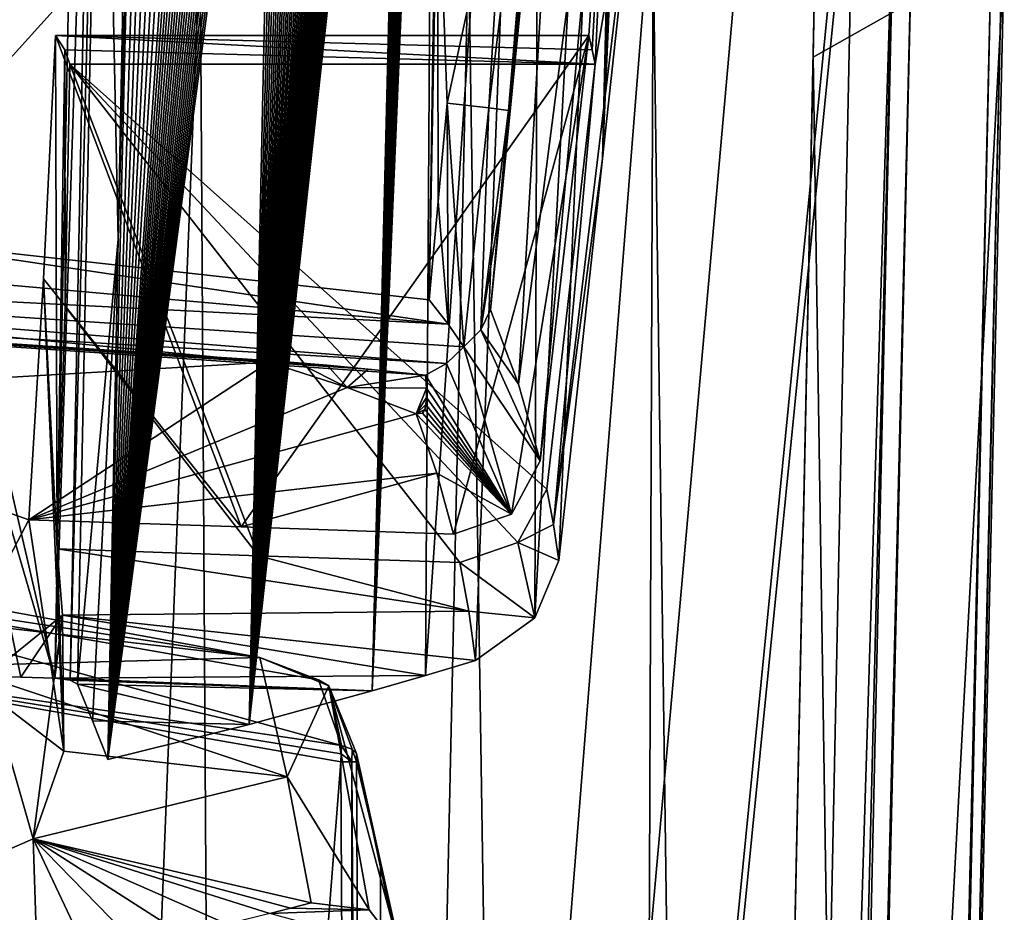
# Model space of a CAD drawing. Header units: millimetres. Extents: x -147 to 294, y -82 to 275.
# Tile 121 of 256: x 242 to 251, y 122 to 130. Entities that reach past the tile are written whole.
import ezdxf

# ---------------------------------------------------------------- set-up
doc = ezdxf.new("R2010")
doc.units = ezdxf.units.MM
doc.header["$LTSCALE"] = 67.506716
for name, color, linetype in [('1027', 7, 'CONTINUOUS'), ('1028', 7, 'CONTINUOUS'), ('1029', 7, 'CONTINUOUS'), ('1030', 7, 'CONTINUOUS'), ('1031', 7, 'CONTINUOUS'), ('1054', 7, 'CONTINUOUS'), ('1055', 7, 'CONTINUOUS'), ('1056', 7, 'CONTINUOUS'), ('1069', 7, 'CONTINUOUS'), ('1073', 7, 'CONTINUOUS'), ('1076', 7, 'CONTINUOUS'), ('1103', 7, 'CONTINUOUS'), ('1104', 7, 'CONTINUOUS'), ('1105', 7, 'CONTINUOUS'), ('1106', 7, 'CONTINUOUS'), ('1107', 7, 'CONTINUOUS'), ('1108', 7, 'CONTINUOUS'), ('1112', 7, 'CONTINUOUS'), ('1113', 7, 'CONTINUOUS'), ('1119', 7, 'CONTINUOUS'), ('1120', 7, 'CONTINUOUS'), ('1122', 7, 'CONTINUOUS'), ('1123', 7, 'CONTINUOUS'), ('1124', 7, 'CONTINUOUS'), ('1125', 7, 'CONTINUOUS'), ('1126', 7, 'CONTINUOUS'), ('1127', 7, 'CONTINUOUS'), ('1128', 7, 'CONTINUOUS'), ('1152', 7, 'CONTINUOUS'), ('1183', 7, 'CONTINUOUS'), ('1187', 7, 'CONTINUOUS'), ('1188', 7, 'CONTINUOUS'), ('1215', 7, 'CONTINUOUS'), ('1251', 7, 'CONTINUOUS'), ('774', 7, 'CONTINUOUS')]:
    doc.layers.add(name, color=color, linetype=linetype)

msp = doc.modelspace()

# ---------------------------------------------------------------- linework, layer by layer
at = {"layer": '1027', "linetype": 'CONTINUOUS'}
for points in [[(246.6513, 126.8777, -45.3287), (247.1555, 135.4116, -47.8099), (246.3799, 127.596, -48.5606), (246.6513, 126.8777, -45.3287)], [(246.3799, 127.596, -48.5606), (247.1555, 135.4116, -47.8099), (246.467, 128.5558, -48.5414), (246.3799, 127.596, -48.5606)], [(246.467, 128.5558, -48.5414), (247.1555, 135.4116, -47.8099), (246.5546, 129.5211, -48.5221), (246.467, 128.5558, -48.5414)], [(246.5546, 129.5211, -48.5221), (247.1555, 135.4116, -47.8099), (246.801, 132.1456, -48.3906), (246.5546, 129.5211, -48.5221)], [(247.1555, 135.4116, -47.8099), (246.6513, 126.8777, -45.3287), (247.5898, 134.1565, -42.5308), (247.1555, 135.4116, -47.8099)], [(246.6513, 126.8777, -45.3287), (246.8627, 126.1383, -42.0973), (247.5898, 134.1565, -42.5308), (246.6513, 126.8777, -45.3287)], [(246.8627, 126.1383, -42.0973), (247.3321, 130.2459, -41.1704), (247.5898, 134.1565, -42.5308), (246.8627, 126.1383, -42.0973)], [(247.3321, 130.2459, -41.1704), (247.3638, 130.1078, -40.5866), (247.5898, 134.1565, -42.5308), (247.3321, 130.2459, -41.1704)], [(247.3638, 130.1078, -40.5866), (247.3936, 129.9698, -40.0026), (247.5898, 134.1565, -42.5308), (247.3638, 130.1078, -40.5866)], [(247.5898, 134.1565, -42.5308), (247.3936, 129.9698, -40.0026), (247.8767, 132.8678, -37.0808), (247.5898, 134.1565, -42.5308)], [(247.8767, 132.8678, -37.0808), (247.3936, 129.9698, -40.0026), (246.9894, 125.5223, -39.4905), (247.8767, 132.8678, -37.0808)], [(247.4632, 129.0584, -37.5745), (247.8767, 132.8678, -37.0808), (246.9894, 125.5223, -39.4905), (247.4632, 129.0584, -37.5745)], [(247.3936, 129.9698, -40.0026), (246.9242, 125.8642, -40.9291), (246.9894, 125.5223, -39.4905), (247.3936, 129.9698, -40.0026)], [(247.0427, 125.173, -38.042), (247.4632, 129.0584, -37.5745), (246.9894, 125.5223, -39.4905), (247.0427, 125.173, -38.042)]]:
    msp.add_3dface(points, dxfattribs=at)
at = {"layer": '1028', "linetype": 'CONTINUOUS'}
for points in [[(246.9894, 125.5223, -39.4905), (246.9242, 125.8642, -40.9291), (246.6452, 125.349, -41.0221), (246.9894, 125.5223, -39.4905)], [(247.0427, 125.173, -38.042), (246.9894, 125.5223, -39.4905), (246.6452, 125.349, -41.0221), (247.0427, 125.173, -38.042)], [(246.0848, 125.1543, -41.0094), (246.8084, 124.6206, -37.85), (246.6452, 125.349, -41.0221), (246.0848, 125.1543, -41.0094)], [(246.8084, 124.6206, -37.85), (247.0427, 125.173, -38.042), (246.6452, 125.349, -41.0221), (246.8084, 124.6206, -37.85)], [(246.1707, 124.685, -39.0422), (246.8084, 124.6206, -37.85), (246.0848, 125.1543, -41.0094), (246.1707, 124.685, -39.0422)], [(246.2349, 124.2073, -37.0812), (246.8084, 124.6206, -37.85), (246.1707, 124.685, -39.0422), (246.2349, 124.2073, -37.0812)]]:
    msp.add_3dface(points, dxfattribs=at)
at = {"layer": '1029', "linetype": 'CONTINUOUS'}
for points in [[(244.1397, 125.2208, -40.7888), (242.3179, 129.9698, -39.4682), (242.272, 127.6276, -40.0201), (244.1397, 125.2208, -40.7888)], [(246.9242, 125.8642, -40.9291), (247.3936, 129.9698, -40.0026), (242.3179, 129.9698, -39.4682), (246.9242, 125.8642, -40.9291)], [(246.6452, 125.349, -41.0221), (246.9242, 125.8642, -40.9291), (242.3179, 129.9698, -39.4682), (246.6452, 125.349, -41.0221)], [(246.0848, 125.1543, -41.0094), (246.6452, 125.349, -41.0221), (242.3179, 129.9698, -39.4682), (246.0848, 125.1543, -41.0094)], [(246.0848, 125.1543, -41.0094), (242.3179, 129.9698, -39.4682), (244.1397, 125.2208, -40.7888), (246.0848, 125.1543, -41.0094)], [(242.1946, 125.2872, -40.5682), (244.1397, 125.2208, -40.7888), (242.272, 127.6276, -40.0201), (242.1946, 125.2872, -40.5682)]]:
    msp.add_3dface(points, dxfattribs=at)
at = {"layer": '1030', "linetype": 'CONTINUOUS'}
for points in [[(242.0629, 127.8947, -41.1744), (242.1946, 125.2872, -40.5682), (242.1779, 130.2459, -40.6277), (242.0629, 127.8947, -41.1744)], [(242.1779, 130.2459, -40.6277), (242.1946, 125.2872, -40.5682), (242.2672, 130.1079, -40.0503), (242.1779, 130.2459, -40.6277)], [(242.1946, 125.2872, -40.5682), (242.272, 127.6276, -40.0201), (242.2672, 130.1079, -40.0503), (242.1946, 125.2872, -40.5682)], [(242.272, 127.6276, -40.0201), (242.3179, 129.9698, -39.4682), (242.2672, 130.1079, -40.0503), (242.272, 127.6276, -40.0201)], [(242.0629, 127.8947, -41.1744), (241.9189, 125.5685, -41.7122), (242.2573, 123.3314, -40.1463), (242.0629, 127.8947, -41.1744)], [(242.1946, 125.2872, -40.5682), (242.0629, 127.8947, -41.1744), (242.2573, 123.3314, -40.1463), (242.1946, 125.2872, -40.5682)], [(241.9189, 125.5685, -41.7122), (238.5488, 126.7581, -46.3273), (241.178, 124.1558, -43.4489), (241.9189, 125.5685, -41.7122)], [(242.2573, 123.3314, -40.1463), (241.9189, 125.5685, -41.7122), (241.178, 124.1558, -43.4489), (242.2573, 123.3314, -40.1463)], [(242.2466, 124.6474, -37.9085), (242.1946, 125.2872, -40.5682), (242.2573, 123.3314, -40.1463), (242.2466, 124.6474, -37.9085)], [(241.5123, 124.0545, -35.3643), (242.2466, 124.6474, -37.9085), (241.9617, 122.4838, -36.6053), (241.5123, 124.0545, -35.3643)], [(241.9617, 122.4838, -36.6053), (242.2466, 124.6474, -37.9085), (242.2573, 123.3314, -40.1463), (241.9617, 122.4838, -36.6053)], [(240.3322, 121.7741, -33.5022), (241.5123, 124.0545, -35.3643), (241.9617, 122.4838, -36.6053), (240.3322, 121.7741, -33.5022)]]:
    msp.add_3dface(points, dxfattribs=at)
at = {"layer": '1031', "linetype": 'CONTINUOUS'}
for points in [[(244.1536, 124.2354, -44.5857), (238.9664, 124.838, -46.0428), (238.8275, 125.2176, -47.8406), (244.1536, 124.2354, -44.5857)], [(241.178, 124.1558, -43.4489), (238.9664, 124.838, -46.0428), (244.1536, 124.2354, -44.5857), (241.178, 124.1558, -43.4489)], [(244.4167, 123.0828, -39.6513), (241.178, 124.1558, -43.4489), (244.1536, 124.2354, -44.5857), (244.4167, 123.0828, -39.6513)], [(242.2573, 123.3314, -40.1463), (241.178, 124.1558, -43.4489), (244.4167, 123.0828, -39.6513), (242.2573, 123.3314, -40.1463)], [(241.9617, 122.4838, -36.6053), (242.2573, 123.3314, -40.1463), (244.4167, 123.0828, -39.6513), (241.9617, 122.4838, -36.6053)], [(244.6476, 121.8672, -34.7665), (241.9617, 122.4838, -36.6053), (244.4167, 123.0828, -39.6513), (244.6476, 121.8672, -34.7665)], [(240.3322, 121.7741, -33.5022), (241.9617, 122.4838, -36.6053), (241.9995, 121.2988, -32.0039), (240.3322, 121.7741, -33.5022)], [(241.9995, 121.2988, -32.0039), (241.9617, 122.4838, -36.6053), (242.4844, 121.3806, -32.4119), (241.9995, 121.2988, -32.0039)], [(242.4844, 121.3806, -32.4119), (241.9617, 122.4838, -36.6053), (242.953, 121.468, -32.8426), (242.4844, 121.3806, -32.4119)], [(242.953, 121.468, -32.8426), (241.9617, 122.4838, -36.6053), (243.4038, 121.5608, -33.2953), (242.953, 121.468, -32.8426)], [(243.4038, 121.5608, -33.2953), (241.9617, 122.4838, -36.6053), (243.8361, 121.659, -33.7696), (243.4038, 121.5608, -33.2953)], [(243.8361, 121.659, -33.7696), (241.9617, 122.4838, -36.6053), (244.2487, 121.7624, -34.2647), (243.8361, 121.659, -33.7696)], [(244.2487, 121.7624, -34.2647), (241.9617, 122.4838, -36.6053), (244.4482, 121.8149, -34.5156), (244.2487, 121.7624, -34.2647)], [(244.4482, 121.8149, -34.5156), (241.9617, 122.4838, -36.6053), (244.6476, 121.8672, -34.7665), (244.4482, 121.8149, -34.5156)]]:
    msp.add_3dface(points, dxfattribs=at)
at = {"layer": '1054', "linetype": 'CONTINUOUS'}
for points in [[(242.1714, 124.0363, -35.4381), (240.3548, 131.8715, -33.3408), (242.4055, 135.7568, -32.6116), (242.1714, 124.0363, -35.4381)], [(241.0211, 127.9633, -34.3617), (240.3548, 131.8715, -33.3408), (242.1714, 124.0363, -35.4381), (241.0211, 127.9633, -34.3617)], [(241.5123, 124.0545, -35.3643), (241.0211, 127.9633, -34.3617), (241.8423, 124.0454, -35.4012), (241.5123, 124.0545, -35.3643)], [(241.8423, 124.0454, -35.4012), (241.0211, 127.9633, -34.3617), (242.1714, 124.0363, -35.4381), (241.8423, 124.0454, -35.4012)]]:
    msp.add_3dface(points, dxfattribs=at)
at = {"layer": '1055', "linetype": 'CONTINUOUS'}
for points in [[(246.1707, 124.685, -39.0422), (242.1946, 125.2872, -40.5682), (242.2466, 124.6474, -37.9085), (246.1707, 124.685, -39.0422)], [(242.1946, 125.2872, -40.5682), (246.1707, 124.685, -39.0422), (244.1397, 125.2208, -40.7888), (242.1946, 125.2872, -40.5682)], [(246.0848, 125.1543, -41.0094), (244.1397, 125.2208, -40.7888), (246.1707, 124.685, -39.0422), (246.0848, 125.1543, -41.0094)], [(242.2466, 124.6474, -37.9085), (241.5123, 124.0545, -35.3643), (241.8423, 124.0454, -35.4012), (242.2466, 124.6474, -37.9085)], [(242.2466, 124.6474, -37.9085), (241.8423, 124.0454, -35.4012), (242.1714, 124.0363, -35.4381), (242.2466, 124.6474, -37.9085)], [(242.2466, 124.6474, -37.9085), (242.1714, 124.0363, -35.4381), (245.753, 124.0618, -36.3716), (242.2466, 124.6474, -37.9085)], [(246.2349, 124.2073, -37.0812), (246.1707, 124.685, -39.0422), (242.2466, 124.6474, -37.9085), (246.2349, 124.2073, -37.0812)], [(246.2349, 124.2073, -37.0812), (242.2466, 124.6474, -37.9085), (245.753, 124.0618, -36.3716), (246.2349, 124.2073, -37.0812)], [(245.753, 124.0618, -36.3716), (242.1714, 124.0363, -35.4381), (245.2363, 123.9142, -35.6532), (245.753, 124.0618, -36.3716)], [(245.2363, 123.9142, -35.6532), (242.1714, 124.0363, -35.4381), (242.3209, 124.017, -35.395), (245.2363, 123.9142, -35.6532)], [(242.3905, 123.9808, -35.2678), (245.2363, 123.9142, -35.6532), (242.3209, 124.017, -35.395), (242.3905, 123.9808, -35.2678)], [(244.0484, 123.5894, -34.0911), (245.2363, 123.9142, -35.6532), (242.3905, 123.9808, -35.2678), (244.0484, 123.5894, -34.0911)], [(242.5347, 123.6241, -33.8999), (244.0484, 123.5894, -34.0911), (242.3905, 123.9808, -35.2678), (242.5347, 123.6241, -33.8999)], [(242.6841, 123.2506, -32.4826), (244.0484, 123.5894, -34.0911), (242.5347, 123.6241, -33.8999), (242.6841, 123.2506, -32.4826)]]:
    msp.add_3dface(points, dxfattribs=at)
at = {"layer": '1056', "linetype": 'CONTINUOUS'}
for points in [[(247.8767, 132.8678, -37.0808), (247.4632, 129.0584, -37.5745), (248.1, 143.6278, -34.4994), (247.8767, 132.8678, -37.0808)], [(248.1, 143.6278, -34.4994), (247.4632, 129.0584, -37.5745), (247.9476, 143.2357, -34.4142), (248.1, 143.6278, -34.4994)], [(247.9476, 143.2357, -34.4142), (247.4632, 129.0584, -37.5745), (247.7938, 142.8404, -34.3205), (247.9476, 143.2357, -34.4142)], [(247.0427, 125.173, -38.042), (246.8084, 124.6206, -37.85), (247.7938, 142.8404, -34.3205), (247.0427, 125.173, -38.042)], [(247.7938, 142.8404, -34.3205), (246.8084, 124.6206, -37.85), (246.863, 140.4779, -33.6076), (247.7938, 142.8404, -34.3205)], [(247.4632, 129.0584, -37.5745), (247.0427, 125.173, -38.042), (247.7938, 142.8404, -34.3205), (247.4632, 129.0584, -37.5745)], [(246.2349, 124.2073, -37.0812), (245.753, 124.0618, -36.3716), (246.863, 140.4779, -33.6076), (246.2349, 124.2073, -37.0812)], [(246.863, 140.4779, -33.6076), (245.753, 124.0618, -36.3716), (245.8404, 138.0585, -32.6923), (246.863, 140.4779, -33.6076)], [(246.8084, 124.6206, -37.85), (246.2349, 124.2073, -37.0812), (246.863, 140.4779, -33.6076), (246.8084, 124.6206, -37.85)], [(245.753, 124.0618, -36.3716), (245.2363, 123.9142, -35.6532), (245.8404, 138.0585, -32.6923), (245.753, 124.0618, -36.3716)], [(245.8404, 138.0585, -32.6923), (245.2363, 123.9142, -35.6532), (245.8145, 138.0015, -32.6697), (245.8404, 138.0585, -32.6923)], [(245.8145, 138.0015, -32.6697), (245.2363, 123.9142, -35.6532), (245.7884, 137.9448, -32.6469), (245.8145, 138.0015, -32.6697)], [(245.7884, 137.9448, -32.6469), (245.2363, 123.9142, -35.6532), (245.7621, 137.8884, -32.624), (245.7884, 137.9448, -32.6469)], [(245.7621, 137.8884, -32.624), (245.2363, 123.9142, -35.6532), (245.7356, 137.8324, -32.6009), (245.7621, 137.8884, -32.624)], [(245.7356, 137.8324, -32.6009), (245.2363, 123.9142, -35.6532), (245.7089, 137.7766, -32.5776), (245.7356, 137.8324, -32.6009)], [(245.7089, 137.7766, -32.5776), (245.2363, 123.9142, -35.6532), (245.6821, 137.7212, -32.5541), (245.7089, 137.7766, -32.5776)], [(245.6821, 137.7212, -32.5541), (245.2363, 123.9142, -35.6532), (245.655, 137.6661, -32.5305), (245.6821, 137.7212, -32.5541)], [(245.655, 137.6661, -32.5305), (245.2363, 123.9142, -35.6532), (245.6278, 137.6114, -32.5067), (245.655, 137.6661, -32.5305)], [(245.6278, 137.6114, -32.5067), (245.2363, 123.9142, -35.6532), (245.6003, 137.557, -32.4828), (245.6278, 137.6114, -32.5067)], [(245.6003, 137.557, -32.4828), (245.2363, 123.9142, -35.6532), (245.5727, 137.5029, -32.4587), (245.6003, 137.557, -32.4828)]]:
    msp.add_3dface(points, dxfattribs=at)
at = {"layer": '1069', "linetype": 'CONTINUOUS'}
for points in [[(245.2363, 123.9142, -35.6532), (244.0484, 123.5894, -34.0911), (245.5727, 137.5029, -32.4587), (245.2363, 123.9142, -35.6532)], [(245.5727, 137.5029, -32.4587), (244.0484, 123.5894, -34.0911), (245.5451, 137.449, -32.4348), (245.5727, 137.5029, -32.4587)], [(244.0484, 123.5894, -34.0911), (245.5172, 137.3951, -32.4103), (245.5451, 137.449, -32.4348), (244.0484, 123.5894, -34.0911)], [(244.0484, 123.5894, -34.0911), (245.4889, 137.3412, -32.3854), (245.5172, 137.3951, -32.4103), (244.0484, 123.5894, -34.0911)], [(244.0484, 123.5894, -34.0911), (245.4603, 137.2872, -32.3599), (245.4889, 137.3412, -32.3854), (244.0484, 123.5894, -34.0911)], [(244.0484, 123.5894, -34.0911), (245.4313, 137.2331, -32.3339), (245.4603, 137.2872, -32.3599), (244.0484, 123.5894, -34.0911)], [(244.0484, 123.5894, -34.0911), (245.4019, 137.179, -32.3074), (245.4313, 137.2331, -32.3339), (244.0484, 123.5894, -34.0911)], [(244.0484, 123.5894, -34.0911), (245.3722, 137.1249, -32.2803), (245.4019, 137.179, -32.3074), (244.0484, 123.5894, -34.0911)], [(244.0484, 123.5894, -34.0911), (245.342, 137.0706, -32.2528), (245.3722, 137.1249, -32.2803), (244.0484, 123.5894, -34.0911)], [(244.0484, 123.5894, -34.0911), (245.3116, 137.0164, -32.2247), (245.342, 137.0706, -32.2528), (244.0484, 123.5894, -34.0911)], [(244.0484, 123.5894, -34.0911), (245.2807, 136.9621, -32.1962), (245.3116, 137.0164, -32.2247), (244.0484, 123.5894, -34.0911)], [(244.0484, 123.5894, -34.0911), (245.2495, 136.9077, -32.1671), (245.2807, 136.9621, -32.1962), (244.0484, 123.5894, -34.0911)], [(244.0484, 123.5894, -34.0911), (245.2179, 136.8533, -32.1375), (245.2495, 136.9077, -32.1671), (244.0484, 123.5894, -34.0911)], [(244.0484, 123.5894, -34.0911), (245.1859, 136.7988, -32.1074), (245.2179, 136.8533, -32.1375), (244.0484, 123.5894, -34.0911)], [(244.0484, 123.5894, -34.0911), (245.1536, 136.7443, -32.0768), (245.1859, 136.7988, -32.1074), (244.0484, 123.5894, -34.0911)], [(244.0484, 123.5894, -34.0911), (245.1209, 136.6898, -32.0457), (245.1536, 136.7443, -32.0768), (244.0484, 123.5894, -34.0911)], [(244.0484, 123.5894, -34.0911), (245.0878, 136.6351, -32.0141), (245.1209, 136.6898, -32.0457), (244.0484, 123.5894, -34.0911)], [(244.0484, 123.5894, -34.0911), (245.0543, 136.5804, -31.982), (245.0878, 136.6351, -32.0141), (244.0484, 123.5894, -34.0911)], [(244.0484, 123.5894, -34.0911), (245.0203, 136.5255, -31.9493), (245.0543, 136.5804, -31.982), (244.0484, 123.5894, -34.0911)], [(244.0484, 123.5894, -34.0911), (244.9859, 136.4704, -31.916), (245.0203, 136.5255, -31.9493), (244.0484, 123.5894, -34.0911)], [(244.0484, 123.5894, -34.0911), (244.951, 136.4151, -31.8822), (244.9859, 136.4704, -31.916), (244.0484, 123.5894, -34.0911)], [(244.0484, 123.5894, -34.0911), (244.9158, 136.3597, -31.8479), (244.951, 136.4151, -31.8822), (244.0484, 123.5894, -34.0911)], [(244.0484, 123.5894, -34.0911), (244.8801, 136.3042, -31.8131), (244.9158, 136.3597, -31.8479), (244.0484, 123.5894, -34.0911)], [(244.0484, 123.5894, -34.0911), (244.844, 136.2487, -31.7778), (244.8801, 136.3042, -31.8131), (244.0484, 123.5894, -34.0911)], [(244.0484, 123.5894, -34.0911), (244.8076, 136.1933, -31.7421), (244.844, 136.2487, -31.7778), (244.0484, 123.5894, -34.0911)], [(244.0484, 123.5894, -34.0911), (244.7708, 136.1378, -31.706), (244.8076, 136.1933, -31.7421), (244.0484, 123.5894, -34.0911)], [(244.0484, 123.5894, -34.0911), (244.7337, 136.0825, -31.6695), (244.7708, 136.1378, -31.706), (244.0484, 123.5894, -34.0911)], [(244.0484, 123.5894, -34.0911), (244.6963, 136.0273, -31.6326), (244.7337, 136.0825, -31.6695), (244.0484, 123.5894, -34.0911)], [(244.0484, 123.5894, -34.0911), (244.6587, 135.9723, -31.5954), (244.6963, 136.0273, -31.6326), (244.0484, 123.5894, -34.0911)], [(244.0484, 123.5894, -34.0911), (244.6208, 135.9175, -31.5578), (244.6587, 135.9723, -31.5954), (244.0484, 123.5894, -34.0911)], [(244.0484, 123.5894, -34.0911), (244.5826, 135.8629, -31.52), (244.6208, 135.9175, -31.5578), (244.0484, 123.5894, -34.0911)], [(244.0484, 123.5894, -34.0911), (244.5442, 135.8087, -31.4819), (244.5826, 135.8629, -31.52), (244.0484, 123.5894, -34.0911)], [(244.0484, 123.5894, -34.0911), (244.5056, 135.7548, -31.4435), (244.5442, 135.8087, -31.4819), (244.0484, 123.5894, -34.0911)], [(244.0484, 123.5894, -34.0911), (244.4668, 135.7012, -31.4049), (244.5056, 135.7548, -31.4435), (244.0484, 123.5894, -34.0911)], [(244.0484, 123.5894, -34.0911), (244.4276, 135.6477, -31.3659), (244.4668, 135.7012, -31.4049), (244.0484, 123.5894, -34.0911)], [(244.0484, 123.5894, -34.0911), (244.388, 135.5943, -31.3264), (244.4276, 135.6477, -31.3659), (244.0484, 123.5894, -34.0911)], [(244.0484, 123.5894, -34.0911), (244.3479, 135.541, -31.2864), (244.388, 135.5943, -31.3264), (244.0484, 123.5894, -34.0911)], [(244.0484, 123.5894, -34.0911), (242.6841, 123.2506, -32.4826), (244.3075, 135.4879, -31.2461), (244.0484, 123.5894, -34.0911)], [(242.6841, 123.2506, -32.4826), (244.2668, 135.4349, -31.2055), (244.3075, 135.4879, -31.2461), (242.6841, 123.2506, -32.4826)], [(244.0484, 123.5894, -34.0911), (244.3075, 135.4879, -31.2461), (244.3479, 135.541, -31.2864), (244.0484, 123.5894, -34.0911)], [(242.6841, 123.2506, -32.4826), (244.2257, 135.3821, -31.1646), (244.2668, 135.4349, -31.2055), (242.6841, 123.2506, -32.4826)], [(242.6841, 123.2506, -32.4826), (244.1843, 135.3295, -31.1234), (244.2257, 135.3821, -31.1646), (242.6841, 123.2506, -32.4826)], [(242.6841, 123.2506, -32.4826), (244.1427, 135.2772, -31.0821), (244.1843, 135.3295, -31.1234), (242.6841, 123.2506, -32.4826)], [(242.6841, 123.2506, -32.4826), (244.1009, 135.2251, -31.0406), (244.1427, 135.2772, -31.0821), (242.6841, 123.2506, -32.4826)], [(242.6841, 123.2506, -32.4826), (244.0588, 135.1734, -30.9989), (244.1009, 135.2251, -31.0406), (242.6841, 123.2506, -32.4826)], [(242.6841, 123.2506, -32.4826), (244.0166, 135.1221, -30.9572), (244.0588, 135.1734, -30.9989), (242.6841, 123.2506, -32.4826)], [(242.6841, 123.2506, -32.4826), (243.9742, 135.0711, -30.9154), (244.0166, 135.1221, -30.9572), (242.6841, 123.2506, -32.4826)], [(242.6841, 123.2506, -32.4826), (243.9317, 135.0205, -30.8736), (243.9742, 135.0711, -30.9154), (242.6841, 123.2506, -32.4826)], [(242.6841, 123.2506, -32.4826), (243.8891, 134.9704, -30.8319), (243.9317, 135.0205, -30.8736), (242.6841, 123.2506, -32.4826)], [(242.6841, 123.2506, -32.4826), (243.8465, 134.9207, -30.7902), (243.8891, 134.9704, -30.8319), (242.6841, 123.2506, -32.4826)], [(242.6841, 123.2506, -32.4826), (243.8038, 134.8716, -30.7487), (243.8465, 134.9207, -30.7902), (242.6841, 123.2506, -32.4826)], [(242.6841, 123.2506, -32.4826), (243.761, 134.8228, -30.707), (243.8038, 134.8716, -30.7487), (242.6841, 123.2506, -32.4826)], [(242.6841, 123.2506, -32.4826), (243.7178, 134.7744, -30.6652), (243.761, 134.8228, -30.707), (242.6841, 123.2506, -32.4826)], [(242.6841, 123.2506, -32.4826), (243.6743, 134.7263, -30.6233), (243.7178, 134.7744, -30.6652), (242.6841, 123.2506, -32.4826)], [(242.6841, 123.2506, -32.4826), (243.6306, 134.6785, -30.5812), (243.6743, 134.7263, -30.6233), (242.6841, 123.2506, -32.4826)], [(242.6841, 123.2506, -32.4826), (243.5866, 134.6311, -30.5391), (243.6306, 134.6785, -30.5812), (242.6841, 123.2506, -32.4826)], [(242.6841, 123.2506, -32.4826), (243.5424, 134.5841, -30.4969), (243.5866, 134.6311, -30.5391), (242.6841, 123.2506, -32.4826)], [(242.6841, 123.2506, -32.4826), (243.4981, 134.5374, -30.4548), (243.5424, 134.5841, -30.4969), (242.6841, 123.2506, -32.4826)], [(242.6841, 123.2506, -32.4826), (243.4535, 134.4912, -30.4127), (243.4981, 134.5374, -30.4548), (242.6841, 123.2506, -32.4826)], [(242.6841, 123.2506, -32.4826), (243.3807, 134.4167, -30.3444), (243.4535, 134.4912, -30.4127), (242.6841, 123.2506, -32.4826)], [(242.6841, 123.2506, -32.4826), (243.3075, 134.3434, -30.2764), (243.3807, 134.4167, -30.3444), (242.6841, 123.2506, -32.4826)], [(242.6841, 123.2506, -32.4826), (243.2343, 134.2713, -30.2089), (243.3075, 134.3434, -30.2764), (242.6841, 123.2506, -32.4826)], [(242.6841, 123.2506, -32.4826), (243.1609, 134.2005, -30.1422), (243.2343, 134.2713, -30.2089), (242.6841, 123.2506, -32.4826)], [(242.6841, 123.2506, -32.4826), (243.0877, 134.1309, -30.0762), (243.1609, 134.2005, -30.1422), (242.6841, 123.2506, -32.4826)], [(242.6841, 123.2506, -32.4826), (243.0142, 134.0626, -30.0108), (243.0877, 134.1309, -30.0762), (242.6841, 123.2506, -32.4826)], [(242.6841, 123.2506, -32.4826), (242.9403, 133.9954, -29.9457), (243.0142, 134.0626, -30.0108), (242.6841, 123.2506, -32.4826)], [(242.9403, 133.9954, -29.9457), (242.6841, 123.2506, -32.4826), (242.7842, 128.2796, -31.2733), (242.9403, 133.9954, -29.9457)], [(242.8847, 133.328, -30.0594), (242.9403, 133.9954, -29.9457), (242.7842, 128.2796, -31.2733), (242.8847, 133.328, -30.0594)]]:
    msp.add_3dface(points, dxfattribs=at)
at = {"layer": '1073', "linetype": 'CONTINUOUS'}
for points in [[(242.7842, 128.2796, -31.2733), (242.3905, 123.9808, -35.2678), (242.6248, 135.7106, -32.439), (242.7842, 128.2796, -31.2733)], [(242.8847, 133.328, -30.0594), (242.7842, 128.2796, -31.2733), (242.6248, 135.7106, -32.439), (242.8847, 133.328, -30.0594)], [(242.5347, 123.6241, -33.8999), (242.3905, 123.9808, -35.2678), (242.7842, 128.2796, -31.2733), (242.5347, 123.6241, -33.8999)], [(242.6841, 123.2506, -32.4826), (242.5347, 123.6241, -33.8999), (242.7842, 128.2796, -31.2733), (242.6841, 123.2506, -32.4826)]]:
    msp.add_3dface(points, dxfattribs=at)
at = {"layer": '1076', "linetype": 'CONTINUOUS'}
for points in [[(242.1714, 124.0363, -35.4381), (242.4055, 135.7568, -32.6116), (242.5522, 135.7438, -32.5696), (242.1714, 124.0363, -35.4381)], [(242.3209, 124.017, -35.395), (242.1714, 124.0363, -35.4381), (242.5522, 135.7438, -32.5696), (242.3209, 124.017, -35.395)], [(242.6248, 135.7106, -32.439), (242.3209, 124.017, -35.395), (242.5522, 135.7438, -32.5696), (242.6248, 135.7106, -32.439)], [(242.3905, 123.9808, -35.2678), (242.3209, 124.017, -35.395), (242.6248, 135.7106, -32.439), (242.3905, 123.9808, -35.2678)]]:
    msp.add_3dface(points, dxfattribs=at)
at = {"layer": '1103', "linetype": 'CONTINUOUS'}
for points in [[(239.3639, 135.0973, -51.2252), (240.1949, 128.3148, -51.0665), (245.892, 134.6296, -49.4439), (239.3639, 135.0973, -51.2252)], [(240.1949, 128.3148, -51.0665), (245.7888, 127.6936, -49.3661), (245.892, 134.6296, -49.4439), (240.1949, 128.3148, -51.0665)], [(245.892, 134.6296, -49.4439), (245.7888, 127.6936, -49.3661), (245.868, 132.097, -49.4107), (245.892, 134.6296, -49.4439)], [(245.868, 132.097, -49.4107), (245.7888, 127.6936, -49.3661), (245.8755, 128.6411, -49.346), (245.868, 132.097, -49.4107)], [(245.9626, 129.5918, -49.3257), (245.868, 132.097, -49.4107), (245.8755, 128.6411, -49.346), (245.9626, 129.5918, -49.3257)]]:
    msp.add_3dface(points, dxfattribs=at)
at = {"layer": '1104', "linetype": 'CONTINUOUS'}
for points in [[(240.1949, 128.3148, -51.0665), (232.6949, 128.6408, -51.4321), (245.9733, 127.4571, -49.2515), (240.1949, 128.3148, -51.0665)], [(232.6949, 128.6408, -51.4321), (232.7139, 128.1326, -51.2521), (245.9733, 127.4571, -49.2515), (232.6949, 128.6408, -51.4321)], [(245.7888, 127.6936, -49.3661), (240.1949, 128.3148, -51.0665), (245.9733, 127.4571, -49.2515), (245.7888, 127.6936, -49.3661)], [(232.7139, 128.1326, -51.2521), (232.7623, 127.8548, -50.7922), (245.9551, 127.0777, -49.0144), (232.7139, 128.1326, -51.2521)], [(245.9733, 127.4571, -49.2515), (232.7139, 128.1326, -51.2521), (246.1231, 127.2392, -49.0945), (245.9733, 127.4571, -49.2515)], [(246.1231, 127.2392, -49.0945), (232.7139, 128.1326, -51.2521), (245.9551, 127.0777, -49.0144), (246.1231, 127.2392, -49.0945)], [(245.1979, 127.0233, -49.0923), (245.7524, 126.9636, -48.8969), (232.7623, 127.8548, -50.7922), (245.1979, 127.0233, -49.0923)], [(232.7623, 127.8548, -50.7922), (245.7524, 126.9636, -48.8969), (245.9551, 127.0777, -49.0144), (232.7623, 127.8548, -50.7922)], [(244.8041, 127.0615, -49.2135), (245.1979, 127.0233, -49.0923), (232.7623, 127.8548, -50.7922), (244.8041, 127.0615, -49.2135)], [(244.5244, 127.0853, -49.2855), (244.8041, 127.0615, -49.2135), (232.7623, 127.8548, -50.7922), (244.5244, 127.0853, -49.2855)], [(244.3267, 127.0985, -49.3205), (244.5244, 127.0853, -49.2855), (232.7623, 127.8548, -50.7922), (244.3267, 127.0985, -49.3205)], [(244.2401, 127.0904, -49.2771), (244.3267, 127.0985, -49.3205), (232.7623, 127.8548, -50.7922), (244.2401, 127.0904, -49.2771)], [(238.3248, 127.6601, -50.7004), (244.2401, 127.0904, -49.2771), (232.7623, 127.8548, -50.7922), (238.3248, 127.6601, -50.7004)]]:
    msp.add_3dface(points, dxfattribs=at)
at = {"layer": '1105', "linetype": 'CONTINUOUS'}
for points in [[(246.6513, 126.8777, -45.3287), (246.3799, 127.596, -48.5606), (246.2873, 127.4019, -48.8471), (246.6513, 126.8777, -45.3287)], [(246.1231, 127.2392, -49.0945), (246.8627, 126.1383, -42.0973), (246.2873, 127.4019, -48.8471), (246.1231, 127.2392, -49.0945)], [(246.8627, 126.1383, -42.0973), (246.6513, 126.8777, -45.3287), (246.2873, 127.4019, -48.8471), (246.8627, 126.1383, -42.0973)], [(246.1231, 127.2392, -49.0945), (245.9551, 127.0777, -49.0144), (246.584, 125.6231, -42.1905), (246.1231, 127.2392, -49.0945)], [(246.8627, 126.1383, -42.0973), (246.1231, 127.2392, -49.0945), (246.584, 125.6231, -42.1905), (246.8627, 126.1383, -42.0973)], [(245.9551, 127.0777, -49.0144), (245.7524, 126.9636, -48.8969), (246.584, 125.6231, -42.1905), (245.9551, 127.0777, -49.0144)], [(246.584, 125.6231, -42.1905), (245.7524, 126.9636, -48.8969), (245.7626, 126.8399, -48.3719), (246.584, 125.6231, -42.1905)], [(245.7633, 126.749, -47.9852), (246.584, 125.6231, -42.1905), (245.7626, 126.8399, -48.3719), (245.7633, 126.749, -47.9852)], [(245.7573, 126.6823, -47.701), (246.584, 125.6231, -42.1905), (245.7633, 126.749, -47.9852), (245.7573, 126.6823, -47.701)], [(245.7249, 126.5992, -47.3439), (246.584, 125.6231, -42.1905), (245.7453, 126.6338, -47.4933), (245.7249, 126.5992, -47.3439)], [(245.7453, 126.6338, -47.4933), (246.584, 125.6231, -42.1905), (245.7573, 126.6823, -47.701), (245.7453, 126.6338, -47.4933)], [(245.6644, 126.5914, -47.3044), (246.584, 125.6231, -42.1905), (245.7249, 126.5992, -47.3439), (245.6644, 126.5914, -47.3044)], [(245.8632, 126.0172, -44.7408), (246.584, 125.6231, -42.1905), (245.6644, 126.5914, -47.3044), (245.8632, 126.0172, -44.7408)], [(246.0237, 125.4283, -42.1778), (246.584, 125.6231, -42.1905), (245.8632, 126.0172, -44.7408), (246.0237, 125.4283, -42.1778)]]:
    msp.add_3dface(points, dxfattribs=at)
at = {"layer": '1106', "linetype": 'CONTINUOUS'}
for points in [[(245.9626, 129.5918, -49.3257), (245.8755, 128.6411, -49.346), (245.9733, 127.4571, -49.2515), (245.9626, 129.5918, -49.3257)], [(245.9626, 129.5918, -49.3257), (245.9733, 127.4571, -49.2515), (246.1231, 127.2392, -49.0945), (245.9626, 129.5918, -49.3257)], [(245.9626, 129.5918, -49.3257), (246.1231, 127.2392, -49.0945), (246.3661, 129.5483, -49.0038), (245.9626, 129.5918, -49.3257)], [(246.1231, 127.2392, -49.0945), (246.2873, 127.4019, -48.8471), (246.3661, 129.5483, -49.0038), (246.1231, 127.2392, -49.0945)], [(246.2873, 127.4019, -48.8471), (246.5546, 129.5211, -48.5221), (246.3661, 129.5483, -49.0038), (246.2873, 127.4019, -48.8471)], [(246.5546, 129.5211, -48.5221), (246.2873, 127.4019, -48.8471), (246.467, 128.5558, -48.5414), (246.5546, 129.5211, -48.5221)], [(245.8755, 128.6411, -49.346), (245.7888, 127.6936, -49.3661), (245.9733, 127.4571, -49.2515), (245.8755, 128.6411, -49.346)], [(246.3799, 127.596, -48.5606), (246.467, 128.5558, -48.5414), (246.2873, 127.4019, -48.8471), (246.3799, 127.596, -48.5606)]]:
    msp.add_3dface(points, dxfattribs=at)
at = {"layer": '1107', "linetype": 'CONTINUOUS'}
for points in [[(246.3661, 129.5483, -49.0038), (246.5546, 129.5211, -48.5221), (246.9814, 134.591, -48.3512), (246.3661, 129.5483, -49.0038)], [(246.5229, 132.1852, -48.9675), (246.3661, 129.5483, -49.0038), (246.9814, 134.591, -48.3512), (246.5229, 132.1852, -48.9675)], [(246.9814, 134.591, -48.3512), (246.5546, 129.5211, -48.5221), (247.0226, 134.5646, -48.2231), (246.9814, 134.591, -48.3512)], [(246.5546, 129.5211, -48.5221), (246.801, 132.1456, -48.3906), (247.0226, 134.5646, -48.2231), (246.5546, 129.5211, -48.5221)], [(245.9626, 129.5918, -49.3257), (246.3661, 129.5483, -49.0038), (246.5229, 132.1852, -48.9675), (245.9626, 129.5918, -49.3257)]]:
    msp.add_3dface(points, dxfattribs=at)
at = {"layer": '1108', "linetype": 'CONTINUOUS'}
msp.add_3dface([(245.868, 132.097, -49.4107), (245.9626, 129.5918, -49.3257), (246.5229, 132.1852, -48.9675), (245.868, 132.097, -49.4107)], dxfattribs=at)
at = {"layer": '1112', "linetype": 'CONTINUOUS'}
for points in [[(242.0629, 127.8947, -41.1744), (242.1779, 130.2459, -40.6277), (243.9714, 125.4984, -41.945), (242.0629, 127.8947, -41.1744)], [(242.1779, 130.2459, -40.6277), (247.3321, 130.2459, -41.1704), (243.9714, 125.4984, -41.945), (242.1779, 130.2459, -40.6277)], [(247.3321, 130.2459, -41.1704), (246.0237, 125.4283, -42.1778), (243.9714, 125.4984, -41.945), (247.3321, 130.2459, -41.1704)], [(247.3321, 130.2459, -41.1704), (246.584, 125.6231, -42.1905), (246.0237, 125.4283, -42.1778), (247.3321, 130.2459, -41.1704)], [(247.3321, 130.2459, -41.1704), (246.8627, 126.1383, -42.0973), (246.584, 125.6231, -42.1905), (247.3321, 130.2459, -41.1704)], [(241.9189, 125.5685, -41.7122), (242.0629, 127.8947, -41.1744), (243.9714, 125.4984, -41.945), (241.9189, 125.5685, -41.7122)]]:
    msp.add_3dface(points, dxfattribs=at)
at = {"layer": '1113', "linetype": 'CONTINUOUS'}
for points in [[(238.5488, 126.7581, -46.3273), (244.2401, 127.0904, -49.2771), (238.3248, 127.6601, -50.7004), (238.5488, 126.7581, -46.3273)], [(238.5488, 126.7581, -46.3273), (241.9189, 125.5685, -41.7122), (244.2401, 127.0904, -49.2771), (238.5488, 126.7581, -46.3273)], [(244.2401, 127.0904, -49.2771), (241.9189, 125.5685, -41.7122), (244.9964, 126.8469, -48.3211), (244.2401, 127.0904, -49.2771)], [(241.9189, 125.5685, -41.7122), (245.6644, 126.5914, -47.3044), (244.9964, 126.8469, -48.3211), (241.9189, 125.5685, -41.7122)], [(241.9189, 125.5685, -41.7122), (245.8632, 126.0172, -44.7408), (245.6644, 126.5914, -47.3044), (241.9189, 125.5685, -41.7122)], [(245.8632, 126.0172, -44.7408), (241.9189, 125.5685, -41.7122), (243.9714, 125.4984, -41.945), (245.8632, 126.0172, -44.7408)], [(246.0237, 125.4283, -42.1778), (245.8632, 126.0172, -44.7408), (243.9714, 125.4984, -41.945), (246.0237, 125.4283, -42.1778)]]:
    msp.add_3dface(points, dxfattribs=at)
at = {"layer": '1119', "linetype": 'CONTINUOUS'}
for points in [[(244.5244, 127.0853, -49.2855), (244.3267, 127.0985, -49.3205), (244.2401, 127.0904, -49.2771), (244.5244, 127.0853, -49.2855)], [(244.5244, 127.0853, -49.2855), (244.2401, 127.0904, -49.2771), (244.9964, 126.8469, -48.3211), (244.5244, 127.0853, -49.2855)], [(244.8041, 127.0615, -49.2135), (244.5244, 127.0853, -49.2855), (244.9964, 126.8469, -48.3211), (244.8041, 127.0615, -49.2135)], [(245.1979, 127.0233, -49.0923), (244.8041, 127.0615, -49.2135), (244.9964, 126.8469, -48.3211), (245.1979, 127.0233, -49.0923)], [(245.7524, 126.9636, -48.8969), (245.1979, 127.0233, -49.0923), (244.9964, 126.8469, -48.3211), (245.7524, 126.9636, -48.8969)], [(245.7626, 126.8399, -48.3719), (245.7524, 126.9636, -48.8969), (244.9964, 126.8469, -48.3211), (245.7626, 126.8399, -48.3719)], [(245.6644, 126.5914, -47.3044), (245.7626, 126.8399, -48.3719), (244.9964, 126.8469, -48.3211), (245.6644, 126.5914, -47.3044)], [(245.6644, 126.5914, -47.3044), (245.7633, 126.749, -47.9852), (245.7626, 126.8399, -48.3719), (245.6644, 126.5914, -47.3044)], [(245.6644, 126.5914, -47.3044), (245.7573, 126.6823, -47.701), (245.7633, 126.749, -47.9852), (245.6644, 126.5914, -47.3044)], [(245.6644, 126.5914, -47.3044), (245.7453, 126.6338, -47.4933), (245.7573, 126.6823, -47.701), (245.6644, 126.5914, -47.3044)], [(245.6644, 126.5914, -47.3044), (245.7249, 126.5992, -47.3439), (245.7453, 126.6338, -47.4933), (245.6644, 126.5914, -47.3044)]]:
    msp.add_3dface(points, dxfattribs=at)
at = {"layer": '1120', "linetype": 'CONTINUOUS'}
for points in [[(247.3936, 129.9698, -40.0026), (247.3638, 130.1078, -40.5866), (242.1779, 130.2459, -40.6277), (247.3936, 129.9698, -40.0026)], [(247.3936, 129.9698, -40.0026), (242.1779, 130.2459, -40.6277), (242.2672, 130.1079, -40.0503), (247.3936, 129.9698, -40.0026)], [(247.3638, 130.1078, -40.5866), (247.3321, 130.2459, -41.1704), (242.1779, 130.2459, -40.6277), (247.3638, 130.1078, -40.5866)], [(242.3179, 129.9698, -39.4682), (247.3936, 129.9698, -40.0026), (242.2672, 130.1079, -40.0503), (242.3179, 129.9698, -39.4682)]]:
    msp.add_3dface(points, dxfattribs=at)
at = {"layer": '1122', "linetype": 'CONTINUOUS'}
for points in [[(244.1536, 124.2354, -44.5857), (238.8275, 125.2176, -47.8406), (239.0828, 125.0038, -48.6144), (244.1536, 124.2354, -44.5857)], [(244.1536, 124.2354, -44.5857), (239.0828, 125.0038, -48.6144), (244.7178, 124.0208, -45.0372), (244.1536, 124.2354, -44.5857)], [(239.0828, 125.0038, -48.6144), (239.1198, 124.2456, -48.9841), (244.9419, 123.3877, -45.3577), (239.0828, 125.0038, -48.6144)], [(244.7178, 124.0208, -45.0372), (239.0828, 125.0038, -48.6144), (244.9419, 123.3877, -45.3577), (244.7178, 124.0208, -45.0372)], [(239.1198, 124.2456, -48.9841), (244.9366, 123.2279, -45.3823), (244.9398, 123.3074, -45.3742), (239.1198, 124.2456, -48.9841)], [(244.9419, 123.3877, -45.3577), (239.1198, 124.2456, -48.9841), (244.9398, 123.3074, -45.3742), (244.9419, 123.3877, -45.3577)]]:
    msp.add_3dface(points, dxfattribs=at)
at = {"layer": '1123', "linetype": 'CONTINUOUS'}
for points in [[(244.9366, 123.2279, -45.3823), (239.1198, 124.2456, -48.9841), (239.2594, 50.4, -49.3544), (244.9366, 123.2279, -45.3823)], [(244.9366, 123.2279, -45.3823), (239.2594, 50.4, -49.3544), (245.0369, 104.1188, -45.4274), (244.9366, 123.2279, -45.3823)]]:
    msp.add_3dface(points, dxfattribs=at)
at = {"layer": '1124', "linetype": 'CONTINUOUS'}
for points in [[(244.9366, 123.2279, -45.3823), (245.0369, 104.1188, -45.4274), (245.0425, 123.2281, -45.2306), (244.9366, 123.2279, -45.3823)], [(245.1394, 84.8279, -45.4717), (245.0425, 123.2281, -45.2306), (245.0369, 104.1188, -45.4274), (245.1394, 84.8279, -45.4717)], [(245.1394, 84.8279, -45.4717), (245.2302, 67.6127, -45.5118), (245.0425, 123.2281, -45.2306), (245.1394, 84.8279, -45.4717)], [(245.0425, 123.2281, -45.2306), (245.2302, 67.6127, -45.5118), (245.4256, 50.4, -45.4006), (245.0425, 123.2281, -45.2306)], [(245.0859, 123.2279, -45.0499), (245.0425, 123.2281, -45.2306), (245.4684, 50.4005, -45.2215), (245.0859, 123.2279, -45.0499)], [(245.4684, 50.4005, -45.2215), (245.0425, 123.2281, -45.2306), (245.4256, 50.4, -45.4006), (245.4684, 50.4005, -45.2215)]]:
    msp.add_3dface(points, dxfattribs=at)
at = {"layer": '1125', "linetype": 'CONTINUOUS'}
for points in [[(244.9398, 123.3074, -45.3742), (244.9366, 123.2279, -45.3823), (245.0425, 123.2281, -45.2306), (244.9398, 123.3074, -45.3742)], [(244.9419, 123.3877, -45.3577), (244.9398, 123.3074, -45.3742), (245.0425, 123.2281, -45.2306), (244.9419, 123.3877, -45.3577)], [(244.9419, 123.3877, -45.3577), (245.0425, 123.2281, -45.2306), (245.0442, 123.3511, -45.2119), (244.9419, 123.3877, -45.3577)], [(245.0425, 123.2281, -45.2306), (245.0859, 123.2279, -45.0499), (245.0442, 123.3511, -45.2119), (245.0425, 123.2281, -45.2306)], [(245.086, 123.3081, -45.0403), (245.0442, 123.3511, -45.2119), (245.0859, 123.2279, -45.0499), (245.086, 123.3081, -45.0403)]]:
    msp.add_3dface(points, dxfattribs=at)
at = {"layer": '1126', "linetype": 'CONTINUOUS'}
for points in [[(245.086, 123.3081, -45.0403), (245.0859, 123.2279, -45.0499), (245.3168, 122.2475, -40.479), (245.086, 123.3081, -45.0403)], [(245.0859, 123.2279, -45.0499), (245.4684, 50.4005, -45.2215), (245.3168, 122.2475, -40.479), (245.0859, 123.2279, -45.0499)], [(245.3168, 122.2475, -40.479), (245.4684, 50.4005, -45.2215), (245.5473, 121.1255, -35.9324), (245.3168, 122.2475, -40.479)]]:
    msp.add_3dface(points, dxfattribs=at)
at = {"layer": '1127', "linetype": 'CONTINUOUS'}
for points in [[(244.4167, 123.0828, -39.6513), (244.1536, 124.2354, -44.5857), (244.8195, 123.9644, -44.8163), (244.4167, 123.0828, -39.6513)], [(245.2093, 121.7999, -35.4623), (244.4167, 123.0828, -39.6513), (244.8195, 123.9644, -44.8163), (245.2093, 121.7999, -35.4623)], [(245.086, 123.3081, -45.0403), (245.5013, 121.418, -35.8088), (244.8195, 123.9644, -44.8163), (245.086, 123.3081, -45.0403)], [(245.5013, 121.418, -35.8088), (245.2093, 121.7999, -35.4623), (244.8195, 123.9644, -44.8163), (245.5013, 121.418, -35.8088)], [(245.086, 123.3081, -45.0403), (245.3168, 122.2475, -40.479), (245.5473, 121.1255, -35.9324), (245.086, 123.3081, -45.0403)], [(245.086, 123.3081, -45.0403), (245.5473, 121.1255, -35.9324), (245.5367, 121.2756, -35.8663), (245.086, 123.3081, -45.0403)], [(245.5013, 121.418, -35.8088), (245.086, 123.3081, -45.0403), (245.5367, 121.2756, -35.8663), (245.5013, 121.418, -35.8088)], [(244.6476, 121.8672, -34.7665), (244.4167, 123.0828, -39.6513), (245.2093, 121.7999, -35.4623), (244.6476, 121.8672, -34.7665)]]:
    msp.add_3dface(points, dxfattribs=at)
at = {"layer": '1128', "linetype": 'CONTINUOUS'}
for points in [[(244.2487, 121.7624, -34.2647), (244.4482, 121.8149, -34.5156), (245.2093, 121.7999, -35.4623), (244.2487, 121.7624, -34.2647)], [(244.2487, 121.7624, -34.2647), (245.2093, 121.7999, -35.4623), (245.5013, 121.418, -35.8088), (244.2487, 121.7624, -34.2647)], [(244.4482, 121.8149, -34.5156), (244.6476, 121.8672, -34.7665), (245.2093, 121.7999, -35.4623), (244.4482, 121.8149, -34.5156)]]:
    msp.add_3dface(points, dxfattribs=at)
at = {"layer": '1152', "linetype": 'CONTINUOUS'}
for points in [[(249.5104, 130.5524, -33.0888), (249.4997, 130.0374, -33.0814), (251.2187, 131.0095, -35.7543), (249.5104, 130.5524, -33.0888)], [(251.2187, 131.0095, -35.7543), (249.4997, 130.0374, -33.0814), (250.1756, 85.9692, -34.8048), (251.2187, 131.0095, -35.7543)], [(249.4997, 130.0374, -33.0814), (248.574, 85.8431, -32.3761), (250.1756, 85.9692, -34.8048), (249.4997, 130.0374, -33.0814)]]:
    msp.add_3dface(points, dxfattribs=at)
at = {"layer": '1183', "linetype": 'CONTINUOUS'}
for points in [[(248.1655, 134.4378, -50.6157), (240.5744, 38.8985, -52.4596), (240.5455, 135.0502, -53.061), (248.1655, 134.4378, -50.6157)], [(249.0634, 134.3314, -50.1601), (240.5744, 38.8985, -52.4596), (248.1655, 134.4378, -50.6157), (249.0634, 134.3314, -50.1601)], [(249.9111, 133.2505, -49.6595), (240.5744, 38.8985, -52.4596), (249.0634, 134.3314, -50.1601), (249.9111, 133.2505, -49.6595)], [(249.8942, 132.4362, -49.6436), (240.5744, 38.8985, -52.4596), (249.9111, 133.2505, -49.6595), (249.8942, 132.4362, -49.6436)], [(249.1009, 93.7933, -48.8441), (240.5744, 38.8985, -52.4596), (249.8942, 132.4362, -49.6436), (249.1009, 93.7933, -48.8441)]]:
    msp.add_3dface(points, dxfattribs=at)
at = {"layer": '1187', "linetype": 'CONTINUOUS'}
for points in [[(250.4827, 132.4379, -48.7304), (251.3461, 130.9949, -36.3212), (249.7759, 102.0367, -48.1417), (250.4827, 132.4379, -48.7304)], [(251.3461, 130.9949, -36.3212), (250.505, 94.2859, -35.5638), (249.7759, 102.0367, -48.1417), (251.3461, 130.9949, -36.3212)]]:
    msp.add_3dface(points, dxfattribs=at)
at = {"layer": '1188', "linetype": 'CONTINUOUS'}
for points in [[(251.2187, 131.0095, -35.7543), (250.1756, 85.9692, -34.8048), (249.2044, 38.8844, -34.106), (251.2187, 131.0095, -35.7543)], [(251.3207, 131.0014, -36.0301), (251.2187, 131.0095, -35.7543), (249.2044, 38.8844, -34.106), (251.3207, 131.0014, -36.0301)], [(249.2353, 38.8782, -34.4204), (251.3207, 131.0014, -36.0301), (249.2044, 38.8844, -34.106), (249.2353, 38.8782, -34.4204)], [(249.2353, 38.8782, -34.4204), (250.505, 94.2859, -35.5638), (251.3207, 131.0014, -36.0301), (249.2353, 38.8782, -34.4204)], [(251.3461, 130.9949, -36.3212), (251.3207, 131.0014, -36.0301), (250.505, 94.2859, -35.5638), (251.3461, 130.9949, -36.3212)]]:
    msp.add_3dface(points, dxfattribs=at)
at = {"layer": '1215', "linetype": 'CONTINUOUS'}
for points in [[(250.4827, 132.4379, -48.7304), (248.2099, 38.8745, -47.3491), (250.2976, 132.4332, -49.2574), (250.4827, 132.4379, -48.7304)], [(250.4827, 132.4379, -48.7304), (249.7759, 102.0367, -48.1417), (248.2099, 38.8745, -47.3491), (250.4827, 132.4379, -48.7304)], [(248.2099, 38.8745, -47.3491), (247.9824, 38.8743, -47.6779), (250.2976, 132.4332, -49.2574), (248.2099, 38.8745, -47.3491)], [(247.9824, 38.8743, -47.6779), (249.1009, 93.7933, -48.8441), (250.2976, 132.4332, -49.2574), (247.9824, 38.8743, -47.6779)], [(249.1009, 93.7933, -48.8441), (249.8942, 132.4362, -49.6436), (250.2976, 132.4332, -49.2574), (249.1009, 93.7933, -48.8441)]]:
    msp.add_3dface(points, dxfattribs=at)
at = {"layer": '1251', "linetype": 'CONTINUOUS'}
for points in [[(244.1536, 124.2354, -44.5857), (244.7178, 124.0208, -45.0372), (244.8195, 123.9644, -44.8163), (244.1536, 124.2354, -44.5857)], [(244.7178, 124.0208, -45.0372), (244.9419, 123.3877, -45.3577), (244.8195, 123.9644, -44.8163), (244.7178, 124.0208, -45.0372)], [(244.9419, 123.3877, -45.3577), (245.0442, 123.3511, -45.2119), (244.8195, 123.9644, -44.8163), (244.9419, 123.3877, -45.3577)], [(245.0442, 123.3511, -45.2119), (245.086, 123.3081, -45.0403), (244.8195, 123.9644, -44.8163), (245.0442, 123.3511, -45.2119)]]:
    msp.add_3dface(points, dxfattribs=at)
at = {"layer": '774', "linetype": 'CONTINUOUS'}
for points in [[(240.7445, 131.2078, -26.2654), (239.9438, 38.9001, -25.9339), (243.5762, 131.1795, -27.7002), (240.7445, 131.2078, -26.2654)], [(239.9438, 38.9001, -25.9339), (244.135, 38.8969, -28.289), (243.5762, 131.1795, -27.7002), (239.9438, 38.9001, -25.9339)], [(243.5762, 131.1795, -27.7002), (244.135, 38.8969, -28.289), (246.1693, 131.1409, -29.5568), (243.5762, 131.1795, -27.7002)], [(244.135, 38.8969, -28.289), (247.5882, 38.8931, -31.634), (246.1693, 131.1409, -29.5568), (244.135, 38.8969, -28.289)], [(246.1693, 131.1409, -29.5568), (247.5882, 38.8931, -31.634), (247.954, 131.1057, -31.2358), (246.1693, 131.1409, -29.5568)], [(247.5882, 38.8931, -31.634), (248.574, 85.8431, -32.3761), (247.954, 131.1057, -31.2358), (247.5882, 38.8931, -31.634)], [(249.5104, 130.5524, -33.0888), (247.954, 131.1057, -31.2358), (248.574, 85.8431, -32.3761), (249.5104, 130.5524, -33.0888)], [(249.4997, 130.0374, -33.0814), (249.5104, 130.5524, -33.0888), (248.574, 85.8431, -32.3761), (249.4997, 130.0374, -33.0814)]]:
    msp.add_3dface(points, dxfattribs=at)

doc.saveas('drawing.dxf')
